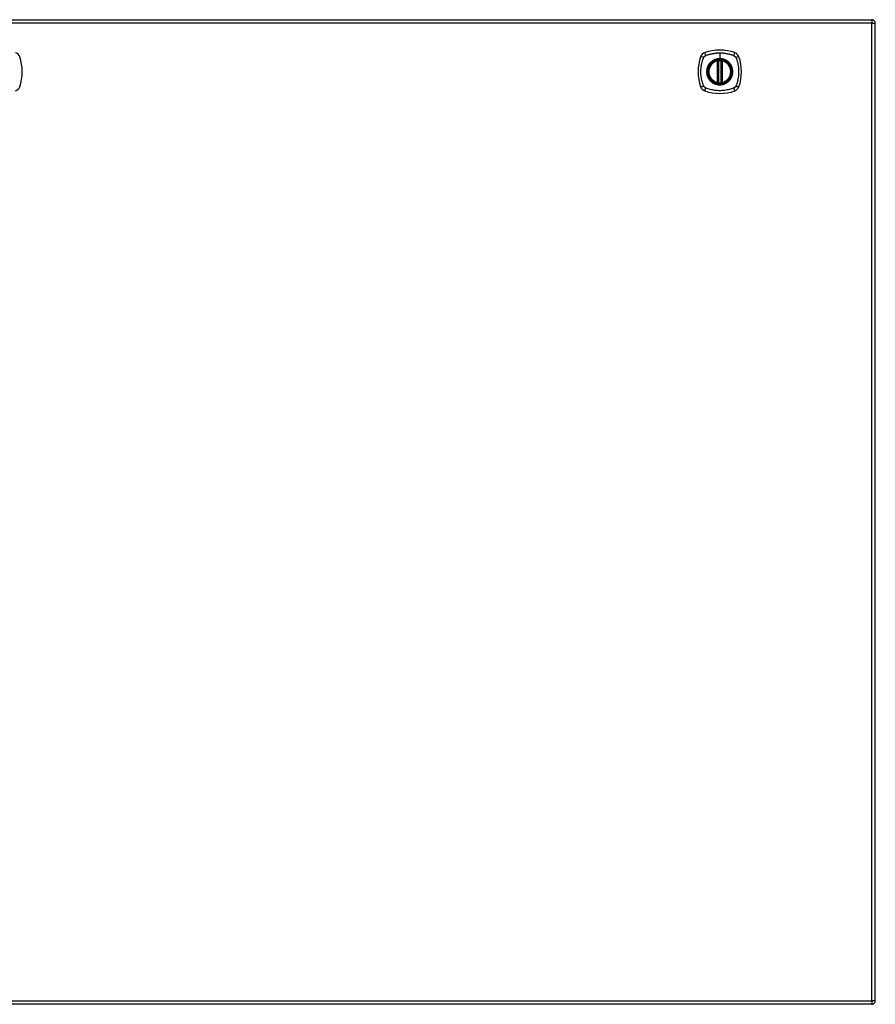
# Model space of a CAD drawing. Header units: inches. Extents: x 14 to 456, y 41 to 215.
# Tile 143 of 154: x 220 to 243, y 117 to 144. Entities that reach past the tile are written whole.
import ezdxf

# ---------------------------------------------------------------- set-up
doc = ezdxf.new("R2010")
doc.units = ezdxf.units.IN
doc.header["$MEASUREMENT"] = 0
doc.layers.add('Visible Edges(ANSI)', color=7, linetype='Continuous', lineweight=25)
doc.layers.add('Visible Tangent Edges(ANSI)', color=7, linetype='Continuous', lineweight=25)

msp = doc.modelspace()

# ---------------------------------------------------------------- linework, layer by layer
at = {"layer": 'Visible Edges(ANSI)'}
for p, q in [((195.689, 144.373), (243.294, 144.373)), ((243.393, 117.554), (243.393, 144.274)), ((239.083, 142.656), (239.083, 143.241)), ((239.103, 142.652), (239.103, 143.245)), ((239.182, 143.245), (239.182, 142.652)), ((239.202, 143.241), (239.202, 142.656)), ((243.294, 117.455), (195.689, 117.455))]:
    msp.add_line(p, q, dxfattribs=at)
at = {"layer": 'Visible Edges(ANSI)', "flags": 128}
for points in [[(239.114, 143.26), (239.112, 143.26), (239.111, 143.26), (239.109, 143.26), (239.108, 143.26), (239.106, 143.259), (239.105, 143.259), (239.103, 143.259), (239.102, 143.259), (239.1, 143.259), (239.099, 143.258), (239.098, 143.258), (239.097, 143.258), (239.096, 143.258), (239.095, 143.258), (239.094, 143.258), (239.093, 143.257), (239.092, 143.257), (239.091, 143.257), (239.091, 143.257), (239.09, 143.257), (239.09, 143.257), (239.09, 143.257), (239.09, 143.257), (239.089, 143.257)], [(239.196, 143.257), (239.196, 143.257), (239.196, 143.257), (239.195, 143.257), (239.195, 143.257), (239.195, 143.257), (239.194, 143.257), (239.193, 143.257), (239.193, 143.257), (239.192, 143.258), (239.191, 143.258), (239.19, 143.258), (239.189, 143.258), (239.187, 143.258), (239.186, 143.258), (239.185, 143.259), (239.184, 143.259), (239.182, 143.259), (239.181, 143.259), (239.179, 143.259), (239.178, 143.26), (239.176, 143.26), (239.174, 143.26), (239.173, 143.26), (239.171, 143.26)], [(239.089, 142.64), (239.09, 142.64), (239.09, 142.64), (239.09, 142.64), (239.09, 142.64), (239.091, 142.64), (239.091, 142.64), (239.092, 142.64), (239.093, 142.64), (239.094, 142.639), (239.095, 142.639), (239.096, 142.639), (239.097, 142.639), (239.098, 142.639), (239.099, 142.639), (239.1, 142.638), (239.102, 142.638), (239.103, 142.638), (239.105, 142.638), (239.106, 142.638), (239.108, 142.637), (239.109, 142.637), (239.111, 142.637), (239.112, 142.637), (239.114, 142.637)], [(239.171, 142.637), (239.173, 142.637), (239.174, 142.637), (239.176, 142.637), (239.178, 142.637), (239.179, 142.638), (239.181, 142.638), (239.182, 142.638), (239.184, 142.638), (239.185, 142.638), (239.186, 142.639), (239.187, 142.639), (239.189, 142.639), (239.19, 142.639), (239.191, 142.639), (239.192, 142.639), (239.193, 142.64), (239.193, 142.64), (239.194, 142.64), (239.195, 142.64), (239.195, 142.64), (239.195, 142.64), (239.196, 142.64), (239.196, 142.64), (239.196, 142.64)]]:
    msp.add_lwpolyline(points, dxfattribs=at)
at = {"layer": 'Visible Edges(ANSI)'}
for radius in [0.32, 0.315]:
    msp.add_circle((239.143, 142.949), radius, dxfattribs=at)
for centre, radius, start, end in [((243.294, 144.274), 0.099, 0, 90), ((239.143, 142.26), 1.28, 71.2278, 108.7722), ((219.846, 143.303), 0.177, 18.7722, 71.2278), ((218.802, 142.949), 1.28, 341.2278, 18.7722), ((239.832, 142.949), 1.28, 161.2278, 198.7722), ((238.788, 143.303), 0.177, 108.7722, 161.2278), ((239.143, 142.949), 0.313, 103.6344, 256.3656), ((239.143, 142.949), 0.313, 99.784, 103.6344), ((239.072, 143.241), 0.0118, 0, 103.6344), ((239.091, 143.245), 0.0118, 0, 99.784), ((239.143, 142.949), 0.313, 84.7499, 95.2501), ((239.194, 143.245), 0.0118, 80.216, 180), ((239.143, 142.949), 0.313, 76.3656, 80.216), ((239.214, 143.241), 0.0118, 76.3656, 180), ((239.143, 142.949), 0.313, 283.6344, 76.3656), ((239.497, 143.303), 0.177, 18.7722, 71.2278), ((238.454, 142.949), 1.28, 341.2278, 18.7722), ((219.846, 142.594), 0.177, 288.7722, 341.2278), ((238.788, 142.594), 0.177, 198.7722, 251.2278), ((239.143, 143.637), 1.28, 251.2278, 288.7722), ((239.072, 142.656), 0.0118, 256.3656, 0), ((239.143, 142.949), 0.313, 256.3656, 260.216), ((239.091, 142.652), 0.0118, 260.216, 0), ((239.143, 142.949), 0.313, 264.7499, 275.2501), ((239.194, 142.652), 0.0118, 180, 279.784), ((239.143, 142.949), 0.313, 279.784, 283.6344), ((239.214, 142.656), 0.0118, 180, 283.6344), ((239.497, 142.594), 0.177, 288.7722, 341.2278), ((243.294, 117.554), 0.099, 270, 0)]:
    msp.add_arc(centre, radius, start, end, dxfattribs=at)
at = {"layer": 'Visible Tangent Edges(ANSI)'}
for p, q in [((243.294, 144.373), (243.294, 144.274)), ((243.294, 144.274), (195.689, 144.274)), ((243.294, 144.274), (243.393, 144.274)), ((243.294, 117.554), (243.294, 144.274)), ((239.072, 143.241), (239.069, 143.253)), ((239.072, 143.241), (239.083, 143.241)), ((239.072, 143.241), (239.072, 142.656)), ((239.083, 143.241), (239.093, 143.241)), ((239.089, 143.257), (239.09, 143.251)), ((239.093, 143.245), (239.103, 143.245)), ((239.093, 142.656), (239.093, 143.241)), ((239.115, 143.248), (239.114, 143.26)), ((239.115, 142.649), (239.115, 143.248)), ((239.143, 143.465), (239.143, 143.305)), ((239.143, 143.301), (239.143, 143.305)), ((239.17, 143.248), (239.171, 143.26)), ((239.17, 143.248), (239.17, 142.649)), ((239.182, 143.245), (239.192, 143.245)), ((239.192, 143.241), (239.202, 143.241)), ((239.192, 143.241), (239.192, 142.656)), ((239.195, 143.251), (239.196, 143.257)), ((239.202, 143.241), (239.214, 143.241)), ((239.216, 143.253), (239.214, 143.241)), ((239.214, 142.656), (239.214, 143.241)), ((239.069, 142.644), (239.072, 142.656)), ((239.083, 142.656), (239.072, 142.656)), ((239.093, 142.656), (239.083, 142.656)), ((239.09, 142.646), (239.089, 142.64)), ((239.103, 142.652), (239.093, 142.652)), ((239.114, 142.637), (239.115, 142.649)), ((239.171, 142.637), (239.17, 142.649)), ((239.192, 142.652), (239.182, 142.652)), ((239.202, 142.656), (239.192, 142.656)), ((239.196, 142.64), (239.195, 142.646)), ((239.214, 142.656), (239.202, 142.656)), ((239.214, 142.656), (239.216, 142.644)), ((195.689, 117.554), (243.294, 117.554)), ((243.294, 117.554), (243.294, 117.455)), ((243.393, 117.554), (243.294, 117.554))]:
    msp.add_line(p, q, dxfattribs=at)
at = {"layer": 'Visible Tangent Edges(ANSI)', "flags": 128}
for points in [[(238.703, 142.56), (238.689, 142.593), (238.678, 142.625), (238.669, 142.656), (238.66, 142.688), (238.652, 142.719), (238.645, 142.752), (238.64, 142.784), (238.635, 142.817), (238.631, 142.849), (238.628, 142.882), (238.627, 142.915), (238.626, 142.948), (238.627, 142.981), (238.628, 143.014), (238.631, 143.047), (238.635, 143.08), (238.64, 143.113), (238.645, 143.145), (238.652, 143.177), (238.66, 143.209), (238.669, 143.241), (238.678, 143.272), (238.689, 143.304), (238.703, 143.337)], [(238.703, 143.337), (238.703, 143.338), (238.704, 143.34), (238.705, 143.341), (238.706, 143.343), (238.706, 143.344), (238.707, 143.345), (238.708, 143.347), (238.709, 143.348), (238.709, 143.349), (238.71, 143.351), (238.711, 143.352), (238.712, 143.353), (238.713, 143.354), (238.714, 143.356), (238.715, 143.357), (238.716, 143.358), (238.717, 143.359), (238.718, 143.36), (238.719, 143.362), (238.72, 143.363), (238.721, 143.364), (238.722, 143.365), (238.723, 143.366), (238.724, 143.367)], [(238.724, 143.367), (238.725, 143.368), (238.726, 143.369), (238.727, 143.37), (238.728, 143.371), (238.73, 143.372), (238.731, 143.373), (238.732, 143.374), (238.733, 143.375), (238.734, 143.376), (238.736, 143.377), (238.737, 143.378), (238.738, 143.379), (238.739, 143.38), (238.741, 143.381), (238.742, 143.382), (238.743, 143.383), (238.745, 143.383), (238.746, 143.384), (238.747, 143.385), (238.749, 143.386), (238.75, 143.386), (238.751, 143.387), (238.753, 143.388), (238.754, 143.388)], [(238.754, 143.388), (238.772, 143.397), (238.788, 143.402), (238.803, 143.408), (238.819, 143.413), (238.834, 143.418), (238.85, 143.422), (238.866, 143.427), (238.882, 143.431), (238.898, 143.435), (238.914, 143.439), (238.93, 143.442), (238.946, 143.446), (238.962, 143.449), (238.978, 143.452), (238.995, 143.454), (239.011, 143.456), (239.027, 143.458), (239.044, 143.46), (239.06, 143.462), (239.077, 143.463), (239.093, 143.464), (239.11, 143.465), (239.126, 143.465), (239.143, 143.465)], [(239.143, 143.301), (239.234, 143.289), (239.319, 143.254), (239.392, 143.197), (239.448, 143.125), (239.483, 143.04), (239.495, 142.948), (239.483, 142.857), (239.447, 142.772), (239.392, 142.699), (239.319, 142.643), (239.234, 142.608), (239.142, 142.596), (239.051, 142.608), (238.966, 142.644), (238.893, 142.7), (238.838, 142.772), (238.803, 142.857), (238.791, 142.949), (238.803, 143.04), (238.838, 143.125), (238.894, 143.198), (238.967, 143.254), (239.051, 143.289), (239.143, 143.301)], [(238.915, 143.223), (238.913, 143.221), (238.911, 143.22), (238.909, 143.218), (238.907, 143.216), (238.905, 143.214), (238.903, 143.212), (238.9, 143.21), (238.898, 143.208), (238.896, 143.206), (238.894, 143.205), (238.892, 143.203), (238.89, 143.201), (238.889, 143.199), (238.887, 143.197), (238.885, 143.195), (238.883, 143.193), (238.881, 143.191), (238.879, 143.189), (238.877, 143.187), (238.875, 143.184), (238.873, 143.182), (238.872, 143.18), (238.87, 143.178), (238.868, 143.176)], [(239.143, 143.305), (239.132, 143.305), (239.122, 143.305), (239.112, 143.304), (239.102, 143.303), (239.091, 143.302), (239.081, 143.3), (239.071, 143.298), (239.061, 143.296), (239.051, 143.293), (239.041, 143.291), (239.031, 143.288), (239.022, 143.284), (239.012, 143.281), (239.003, 143.277), (238.993, 143.272), (238.984, 143.268), (238.975, 143.263), (238.966, 143.258), (238.957, 143.253), (238.948, 143.247), (238.94, 143.242), (238.931, 143.236), (238.923, 143.23), (238.915, 143.223)], [(239.09, 143.251), (239.09, 143.251), (239.089, 143.252), (239.088, 143.252), (239.087, 143.252), (239.087, 143.253), (239.086, 143.253), (239.085, 143.253), (239.084, 143.253), (239.083, 143.253), (239.082, 143.254), (239.081, 143.254), (239.08, 143.254), (239.079, 143.254), (239.078, 143.254), (239.077, 143.254), (239.076, 143.254), (239.075, 143.254), (239.075, 143.254), (239.074, 143.254), (239.073, 143.253), (239.072, 143.253), (239.071, 143.253), (239.07, 143.253), (239.069, 143.253)], [(239.093, 143.245), (239.093, 143.246), (239.093, 143.246), (239.093, 143.246), (239.093, 143.246), (239.093, 143.247), (239.093, 143.247), (239.093, 143.247), (239.093, 143.247), (239.093, 143.248), (239.092, 143.248), (239.092, 143.248), (239.092, 143.248), (239.092, 143.249), (239.092, 143.249), (239.092, 143.249), (239.092, 143.249), (239.092, 143.25), (239.091, 143.25), (239.091, 143.25), (239.091, 143.25), (239.091, 143.25), (239.091, 143.251), (239.091, 143.251), (239.09, 143.251)], [(239.093, 143.241), (239.093, 143.241), (239.093, 143.242), (239.093, 143.242), (239.093, 143.242), (239.093, 143.242), (239.093, 143.242), (239.093, 143.242), (239.093, 143.243), (239.093, 143.243), (239.093, 143.243), (239.093, 143.243), (239.093, 143.243), (239.093, 143.243), (239.093, 143.244), (239.093, 143.244), (239.093, 143.244), (239.093, 143.244), (239.093, 143.244), (239.093, 143.244), (239.093, 143.245), (239.093, 143.245), (239.093, 143.245), (239.093, 143.245), (239.093, 143.245)], [(239.103, 143.245), (239.103, 143.245), (239.103, 143.245), (239.104, 143.245), (239.104, 143.245), (239.104, 143.246), (239.104, 143.246), (239.105, 143.246), (239.105, 143.246), (239.105, 143.246), (239.106, 143.246), (239.106, 143.246), (239.107, 143.246), (239.107, 143.247), (239.108, 143.247), (239.109, 143.247), (239.109, 143.247), (239.11, 143.247), (239.111, 143.247), (239.111, 143.248), (239.112, 143.248), (239.113, 143.248), (239.114, 143.248), (239.114, 143.248), (239.115, 143.248)], [(239.143, 143.465), (239.159, 143.465), (239.176, 143.465), (239.192, 143.464), (239.209, 143.463), (239.225, 143.462), (239.242, 143.46), (239.258, 143.458), (239.274, 143.456), (239.291, 143.454), (239.307, 143.452), (239.323, 143.449), (239.339, 143.446), (239.356, 143.442), (239.372, 143.439), (239.388, 143.435), (239.404, 143.431), (239.419, 143.427), (239.435, 143.422), (239.451, 143.418), (239.467, 143.413), (239.482, 143.408), (239.498, 143.402), (239.513, 143.397), (239.531, 143.388)], [(239.37, 143.223), (239.362, 143.23), (239.354, 143.236), (239.346, 143.242), (239.337, 143.248), (239.328, 143.253), (239.319, 143.258), (239.31, 143.263), (239.301, 143.268), (239.292, 143.272), (239.283, 143.277), (239.273, 143.281), (239.264, 143.284), (239.254, 143.288), (239.244, 143.291), (239.234, 143.293), (239.224, 143.296), (239.214, 143.298), (239.204, 143.3), (239.194, 143.302), (239.184, 143.303), (239.173, 143.304), (239.163, 143.305), (239.153, 143.305), (239.143, 143.305)], [(239.17, 143.248), (239.171, 143.248), (239.172, 143.248), (239.173, 143.248), (239.173, 143.248), (239.174, 143.248), (239.175, 143.247), (239.175, 143.247), (239.176, 143.247), (239.177, 143.247), (239.177, 143.247), (239.178, 143.247), (239.179, 143.246), (239.179, 143.246), (239.18, 143.246), (239.18, 143.246), (239.18, 143.246), (239.181, 143.246), (239.181, 143.246), (239.181, 143.246), (239.182, 143.245), (239.182, 143.245), (239.182, 143.245), (239.182, 143.245), (239.182, 143.245)], [(239.195, 143.251), (239.195, 143.251), (239.195, 143.251), (239.194, 143.25), (239.194, 143.25), (239.194, 143.25), (239.194, 143.25), (239.194, 143.25), (239.194, 143.249), (239.193, 143.249), (239.193, 143.249), (239.193, 143.249), (239.193, 143.248), (239.193, 143.248), (239.193, 143.248), (239.193, 143.248), (239.193, 143.247), (239.193, 143.247), (239.193, 143.247), (239.192, 143.247), (239.192, 143.246), (239.192, 143.246), (239.192, 143.246), (239.192, 143.246), (239.192, 143.245)], [(239.192, 143.245), (239.192, 143.245), (239.192, 143.245), (239.192, 143.245), (239.192, 143.245), (239.192, 143.244), (239.192, 143.244), (239.192, 143.244), (239.192, 143.244), (239.192, 143.244), (239.192, 143.244), (239.192, 143.243), (239.192, 143.243), (239.192, 143.243), (239.192, 143.243), (239.192, 143.243), (239.192, 143.243), (239.192, 143.242), (239.192, 143.242), (239.192, 143.242), (239.192, 143.242), (239.192, 143.242), (239.192, 143.242), (239.192, 143.241), (239.192, 143.241)], [(239.216, 143.253), (239.216, 143.253), (239.215, 143.253), (239.214, 143.253), (239.213, 143.253), (239.212, 143.254), (239.211, 143.254), (239.21, 143.254), (239.209, 143.254), (239.208, 143.254), (239.207, 143.254), (239.206, 143.254), (239.205, 143.254), (239.204, 143.254), (239.203, 143.254), (239.202, 143.253), (239.201, 143.253), (239.201, 143.253), (239.2, 143.253), (239.199, 143.253), (239.198, 143.252), (239.197, 143.252), (239.196, 143.252), (239.196, 143.251), (239.195, 143.251)], [(239.417, 143.176), (239.415, 143.178), (239.414, 143.18), (239.412, 143.182), (239.41, 143.184), (239.408, 143.187), (239.406, 143.189), (239.404, 143.191), (239.403, 143.193), (239.401, 143.195), (239.399, 143.197), (239.397, 143.199), (239.395, 143.201), (239.393, 143.203), (239.391, 143.205), (239.389, 143.206), (239.387, 143.208), (239.385, 143.21), (239.383, 143.212), (239.381, 143.214), (239.379, 143.216), (239.377, 143.218), (239.374, 143.22), (239.372, 143.221), (239.37, 143.223)], [(239.531, 143.388), (239.534, 143.387), (239.537, 143.386), (239.539, 143.384), (239.542, 143.383), (239.545, 143.381), (239.547, 143.379), (239.55, 143.377), (239.552, 143.375), (239.555, 143.374), (239.557, 143.372), (239.559, 143.369), (239.561, 143.367), (239.564, 143.365), (239.566, 143.363), (239.568, 143.36), (239.57, 143.358), (239.571, 143.356), (239.573, 143.353), (239.575, 143.351), (239.577, 143.348), (239.578, 143.345), (239.58, 143.343), (239.581, 143.34), (239.583, 143.337)], [(239.583, 143.337), (239.596, 143.304), (239.607, 143.272), (239.617, 143.241), (239.625, 143.209), (239.633, 143.177), (239.64, 143.145), (239.646, 143.113), (239.651, 143.08), (239.654, 143.047), (239.657, 143.014), (239.659, 142.981), (239.659, 142.948), (239.659, 142.915), (239.657, 142.882), (239.654, 142.849), (239.651, 142.817), (239.646, 142.784), (239.64, 142.752), (239.633, 142.719), (239.625, 142.688), (239.617, 142.656), (239.607, 142.625), (239.596, 142.593), (239.583, 142.56)], [(238.868, 143.176), (238.855, 143.16), (238.844, 143.143), (238.833, 143.125), (238.823, 143.107), (238.815, 143.089), (238.807, 143.069), (238.801, 143.05), (238.795, 143.03), (238.791, 143.01), (238.788, 142.99), (238.786, 142.969), (238.786, 142.948), (238.786, 142.928), (238.788, 142.907), (238.791, 142.887), (238.795, 142.867), (238.801, 142.847), (238.807, 142.827), (238.815, 142.808), (238.823, 142.789), (238.833, 142.771), (238.844, 142.754), (238.855, 142.737), (238.868, 142.721)], [(239.417, 142.721), (239.43, 142.737), (239.442, 142.754), (239.452, 142.772), (239.462, 142.79), (239.471, 142.808), (239.478, 142.828), (239.485, 142.847), (239.49, 142.867), (239.494, 142.887), (239.497, 142.907), (239.499, 142.928), (239.5, 142.948), (239.499, 142.969), (239.497, 142.99), (239.494, 143.01), (239.49, 143.03), (239.485, 143.05), (239.478, 143.07), (239.471, 143.089), (239.462, 143.107), (239.452, 143.126), (239.442, 143.143), (239.43, 143.16), (239.417, 143.176)], [(238.868, 142.721), (238.87, 142.719), (238.872, 142.717), (238.873, 142.715), (238.875, 142.713), (238.877, 142.71), (238.879, 142.708), (238.881, 142.706), (238.883, 142.704), (238.885, 142.702), (238.887, 142.7), (238.889, 142.698), (238.89, 142.696), (238.892, 142.694), (238.894, 142.692), (238.896, 142.691), (238.898, 142.689), (238.9, 142.687), (238.903, 142.685), (238.905, 142.683), (238.907, 142.681), (238.909, 142.679), (238.911, 142.677), (238.913, 142.676), (238.915, 142.674)], [(238.915, 142.674), (238.931, 142.661), (238.948, 142.65), (238.966, 142.639), (238.984, 142.629), (239.003, 142.62), (239.022, 142.613), (239.041, 142.606), (239.061, 142.601), (239.081, 142.597), (239.102, 142.594), (239.122, 142.592), (239.143, 142.592), (239.163, 142.592), (239.184, 142.594), (239.204, 142.597), (239.224, 142.601), (239.244, 142.606), (239.264, 142.613), (239.283, 142.621), (239.302, 142.629), (239.32, 142.639), (239.337, 142.65), (239.354, 142.661), (239.37, 142.674)], [(239.37, 142.674), (239.372, 142.676), (239.374, 142.677), (239.377, 142.679), (239.379, 142.681), (239.381, 142.683), (239.383, 142.685), (239.385, 142.687), (239.387, 142.689), (239.389, 142.691), (239.391, 142.692), (239.393, 142.694), (239.395, 142.696), (239.397, 142.698), (239.399, 142.7), (239.401, 142.702), (239.403, 142.704), (239.404, 142.706), (239.406, 142.708), (239.408, 142.71), (239.41, 142.713), (239.412, 142.715), (239.414, 142.717), (239.415, 142.719), (239.417, 142.721)], [(238.754, 142.509), (238.751, 142.51), (238.749, 142.511), (238.746, 142.513), (238.743, 142.514), (238.741, 142.516), (238.738, 142.518), (238.736, 142.52), (238.733, 142.522), (238.731, 142.523), (238.728, 142.526), (238.726, 142.528), (238.724, 142.53), (238.722, 142.532), (238.72, 142.534), (238.718, 142.537), (238.716, 142.539), (238.714, 142.541), (238.712, 142.544), (238.71, 142.546), (238.709, 142.549), (238.707, 142.552), (238.706, 142.554), (238.704, 142.557), (238.703, 142.56)], [(239.531, 142.509), (239.498, 142.495), (239.467, 142.484), (239.435, 142.475), (239.404, 142.466), (239.372, 142.458), (239.34, 142.451), (239.307, 142.445), (239.274, 142.441), (239.242, 142.437), (239.209, 142.434), (239.176, 142.432), (239.143, 142.432), (239.11, 142.432), (239.077, 142.434), (239.044, 142.437), (239.011, 142.441), (238.979, 142.445), (238.946, 142.451), (238.914, 142.458), (238.882, 142.466), (238.85, 142.475), (238.819, 142.484), (238.788, 142.495), (238.754, 142.509)], [(239.069, 142.644), (239.07, 142.644), (239.071, 142.644), (239.072, 142.644), (239.073, 142.644), (239.074, 142.643), (239.075, 142.643), (239.075, 142.643), (239.076, 142.643), (239.077, 142.643), (239.078, 142.643), (239.079, 142.643), (239.08, 142.643), (239.081, 142.643), (239.082, 142.643), (239.083, 142.644), (239.084, 142.644), (239.085, 142.644), (239.086, 142.644), (239.087, 142.644), (239.087, 142.645), (239.088, 142.645), (239.089, 142.645), (239.09, 142.646), (239.09, 142.646)], [(239.09, 142.646), (239.091, 142.646), (239.091, 142.646), (239.091, 142.647), (239.091, 142.647), (239.091, 142.647), (239.091, 142.647), (239.092, 142.647), (239.092, 142.648), (239.092, 142.648), (239.092, 142.648), (239.092, 142.648), (239.092, 142.649), (239.092, 142.649), (239.092, 142.649), (239.093, 142.649), (239.093, 142.65), (239.093, 142.65), (239.093, 142.65), (239.093, 142.65), (239.093, 142.651), (239.093, 142.651), (239.093, 142.651), (239.093, 142.651), (239.093, 142.652)], [(239.093, 142.652), (239.093, 142.652), (239.093, 142.652), (239.093, 142.652), (239.093, 142.652), (239.093, 142.653), (239.093, 142.653), (239.093, 142.653), (239.093, 142.653), (239.093, 142.653), (239.093, 142.653), (239.093, 142.654), (239.093, 142.654), (239.093, 142.654), (239.093, 142.654), (239.093, 142.654), (239.093, 142.654), (239.093, 142.655), (239.093, 142.655), (239.093, 142.655), (239.093, 142.655), (239.093, 142.655), (239.093, 142.655), (239.093, 142.656), (239.093, 142.656)], [(239.115, 142.649), (239.114, 142.649), (239.114, 142.649), (239.113, 142.649), (239.112, 142.649), (239.111, 142.649), (239.111, 142.65), (239.11, 142.65), (239.109, 142.65), (239.109, 142.65), (239.108, 142.65), (239.107, 142.65), (239.107, 142.651), (239.106, 142.651), (239.106, 142.651), (239.105, 142.651), (239.105, 142.651), (239.105, 142.651), (239.104, 142.651), (239.104, 142.651), (239.104, 142.652), (239.104, 142.652), (239.103, 142.652), (239.103, 142.652), (239.103, 142.652)], [(239.182, 142.652), (239.182, 142.652), (239.182, 142.652), (239.182, 142.652), (239.182, 142.652), (239.181, 142.651), (239.181, 142.651), (239.181, 142.651), (239.18, 142.651), (239.18, 142.651), (239.18, 142.651), (239.179, 142.651), (239.179, 142.651), (239.178, 142.65), (239.177, 142.65), (239.177, 142.65), (239.176, 142.65), (239.175, 142.65), (239.175, 142.65), (239.174, 142.649), (239.173, 142.649), (239.173, 142.649), (239.172, 142.649), (239.171, 142.649), (239.17, 142.649)], [(239.192, 142.656), (239.192, 142.656), (239.192, 142.655), (239.192, 142.655), (239.192, 142.655), (239.192, 142.655), (239.192, 142.655), (239.192, 142.655), (239.192, 142.654), (239.192, 142.654), (239.192, 142.654), (239.192, 142.654), (239.192, 142.654), (239.192, 142.654), (239.192, 142.653), (239.192, 142.653), (239.192, 142.653), (239.192, 142.653), (239.192, 142.653), (239.192, 142.653), (239.192, 142.652), (239.192, 142.652), (239.192, 142.652), (239.192, 142.652), (239.192, 142.652)], [(239.192, 142.652), (239.192, 142.651), (239.192, 142.651), (239.192, 142.651), (239.192, 142.651), (239.192, 142.65), (239.193, 142.65), (239.193, 142.65), (239.193, 142.65), (239.193, 142.649), (239.193, 142.649), (239.193, 142.649), (239.193, 142.649), (239.193, 142.648), (239.193, 142.648), (239.193, 142.648), (239.194, 142.648), (239.194, 142.647), (239.194, 142.647), (239.194, 142.647), (239.194, 142.647), (239.194, 142.647), (239.195, 142.646), (239.195, 142.646), (239.195, 142.646)], [(239.195, 142.646), (239.196, 142.646), (239.196, 142.645), (239.197, 142.645), (239.198, 142.645), (239.199, 142.644), (239.2, 142.644), (239.201, 142.644), (239.201, 142.644), (239.202, 142.644), (239.203, 142.643), (239.204, 142.643), (239.205, 142.643), (239.206, 142.643), (239.207, 142.643), (239.208, 142.643), (239.209, 142.643), (239.21, 142.643), (239.211, 142.643), (239.212, 142.643), (239.213, 142.644), (239.214, 142.644), (239.215, 142.644), (239.216, 142.644), (239.216, 142.644)], [(239.583, 142.56), (239.581, 142.557), (239.58, 142.554), (239.578, 142.552), (239.577, 142.549), (239.575, 142.546), (239.573, 142.544), (239.572, 142.541), (239.57, 142.539), (239.568, 142.537), (239.566, 142.534), (239.564, 142.532), (239.561, 142.53), (239.559, 142.528), (239.557, 142.526), (239.555, 142.524), (239.552, 142.522), (239.55, 142.52), (239.547, 142.518), (239.545, 142.516), (239.542, 142.514), (239.539, 142.513), (239.537, 142.511), (239.534, 142.51), (239.531, 142.509)]]:
    msp.add_lwpolyline(points, dxfattribs=at)
at = {"layer": 'Visible Tangent Edges(ANSI)'}
for radius in [0.346, 0.342, 0.325, 0.324]:
    msp.add_circle((239.143, 142.949), radius, dxfattribs=at)
for start, end in [(103.6344, 256.3656), (84.7499, 95.2501), (283.6344, 76.3656), (264.7499, 275.2501)]:
    msp.add_arc((239.143, 142.949), 0.301, start, end, dxfattribs=at)
for centre, major_axis, ratio, start_param, end_param in [((238.73, 143.323), (-0.112, 0.037), 0.042597, 4.975842, 6.113112), ((238.768, 143.361), (-0.037, 0.112), 0.042597, 0.170073, 1.307344), ((239.09, 143.257), (-0.00893, -0.00773), 0.431674, 0, 1.315955), ((239.095, 143.245), (-0.0116, -0.0021), 0.025638, 4.856604, 6.283185), ((239.19, 143.245), (0.0116, -0.0021), 0.025638, 0, 1.426581), ((239.196, 143.257), (0.00893, -0.00773), 0.431674, 4.96723, 6.283185), ((239.517, 143.361), (0.037, 0.112), 0.042597, 4.975842, 6.113112), ((239.555, 143.323), (0.112, 0.037), 0.042597, 0.170073, 1.307344), ((238.73, 142.574), (-0.112, -0.037), 0.042597, 0.170073, 1.307344), ((238.768, 142.536), (-0.037, -0.112), 0.042597, 4.975842, 6.113112), ((239.09, 142.64), (-0.00893, 0.00773), 0.431674, 4.96723, 6.283185), ((239.095, 142.652), (-0.0116, 0.0021), 0.025638, 0, 1.426581), ((239.19, 142.652), (0.0116, 0.0021), 0.025638, 4.856604, 6.283185), ((239.196, 142.64), (0.00893, 0.00773), 0.431674, 0, 1.315955), ((239.517, 142.536), (0.037, -0.112), 0.042597, 0.170073, 1.307344), ((239.555, 142.574), (0.112, -0.037), 0.042597, 4.975842, 6.113112)]:
    msp.add_ellipse(centre, major_axis=major_axis, ratio=ratio, start_param=start_param, end_param=end_param, dxfattribs=at)

doc.saveas('drawing.dxf')
